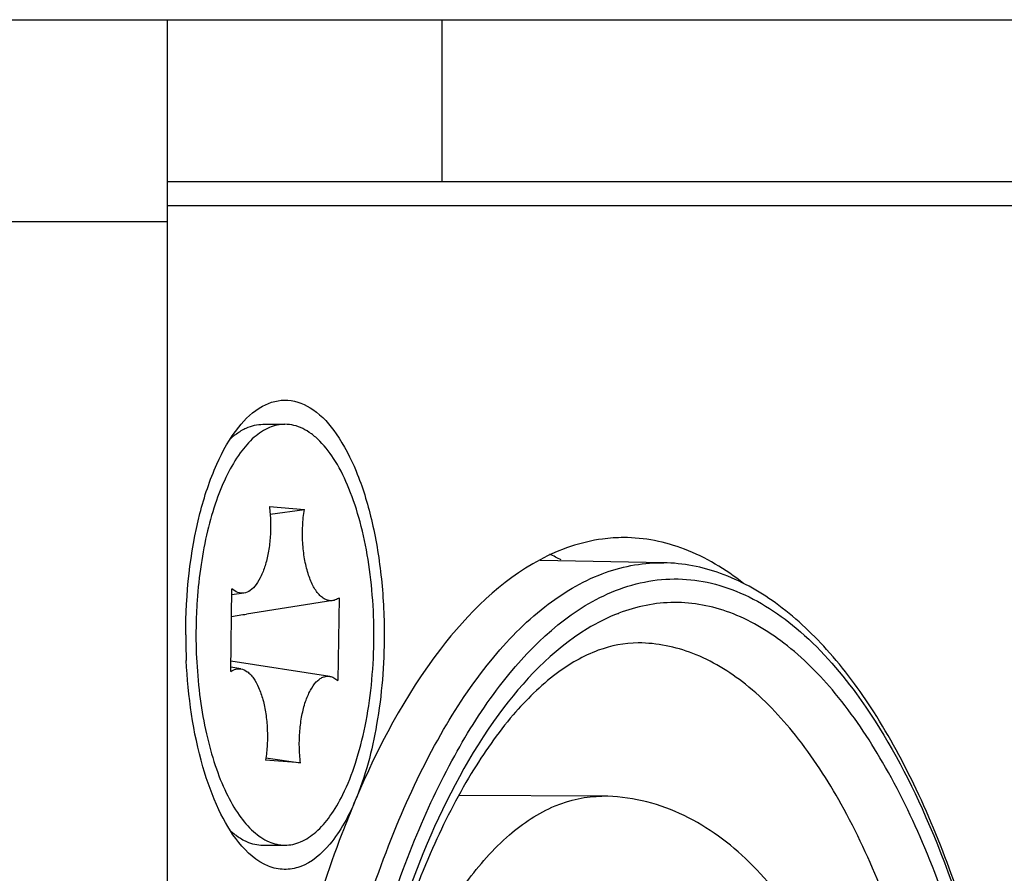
# Model space of a CAD drawing. Header units: millimetres. Extents: x 0 to 420, y 0 to 297.
# Tile 36 of 50: x 249.49 to 252.53, y 200.36 to 203. Entities that reach past the tile are written whole.
import ezdxf

# ---------------------------------------------------------------- set-up
doc = ezdxf.new("R2010")
doc.units = ezdxf.units.MM
doc.header["$LTSCALE"] = 23.1
doc.layers.get('0').update_dxf_attribs({"linetype": 'CONTINUOUS'})
doc.layers.add('02___PRT_ALL_AXES', color=7, linetype='CONTINUOUS')

msp = doc.modelspace()

# ---------------------------------------------------------------- linework, layer by layer
at = {"color": 3, "linetype": 'Continuous'}
for p, q in [((49.031, 202.9976), (293.031, 202.9976)), ((249.9417, 186.7476), (249.9417, 202.9976)), ((255.6844, 202.4226), (249.9417, 202.4226)), ((249.9417, 202.3726), (193.4879, 202.3726))]:
    msp.add_line(p, q, dxfattribs=at)
at = {"color": 7, "linetype": 'Continuous'}
for p, q in [((250.7898, 202.4976), (250.7898, 202.9976)), ((249.9417, 202.4976), (280.5129, 202.4976)), ((250.2368, 201.7476), (250.3048, 201.7476)), ((250.2567, 201.4936), (250.3646, 201.4845)), ((250.259, 201.4702), (250.3646, 201.4845)), ((251.4741, 201.3199), (251.0925, 201.3273)), ((251.4648, 201.32), (251.4661, 201.32)), ((251.4661, 201.32), (251.4741, 201.3199)), ((250.1374, 200.9839), (250.1412, 201.2392)), ((250.1782, 201.2262), (250.1409, 201.2204)), ((250.4721, 201.2113), (250.4683, 200.9559)), ((250.4527, 201.203), (250.1862, 201.1615)), ((251.3355, 201.1642), (251.3342, 201.1637)), ((251.3356, 201.1623), (251.3344, 201.1618)), ((251.3964, 201.0722), (251.3951, 201.0722)), ((250.1684, 200.9922), (250.1376, 200.9969)), ((250.4429, 200.969), (250.1379, 201.0164)), ((250.3528, 200.7015), (250.2449, 200.7106)), ((250.2458, 200.7175), (250.3528, 200.7015)), ((251.286, 200.5989), (250.8421, 200.6014)), ((250.2368, 200.4476), (250.3048, 200.4476))]:
    msp.add_line(p, q, dxfattribs=at)
for centre, radius, start, end in [((250.2921, 201.535), 0.2288, 129.8249, 133.0999), ((251.5453, 201.0982), 1.5152, 176.0027, 179.1452), ((248.5884, 211.4447), 10.4066, 278.57435, 278.83173), ((251.5593, 201.0975), 1.5293, 179.1288, 183.1592), ((250.2907, 200.6585), 0.2266, 227.2208, 230.4866)]:
    msp.add_arc(centre, radius, start, end, dxfattribs=at)
at = {"color": 3, "linetype": 'Continuous'}
msp.add_arc((251.7045, 201.0976), 1.7061, 179.9999, 182.6653, dxfattribs=at)
for points, knots in [([(250.1619, 201.7389), (250.1823, 201.7644), (250.2258, 201.8075), (250.3152, 201.8316), (250.4017, 201.7945), (250.4723, 201.7134), (250.5316, 201.5965), (250.5765, 201.4487), (250.6048, 201.2789), (250.6112, 201.1591), (250.6112, 201.0976)], [0, 0, 0, 0, 0.097013, 0.17642, 0.258348, 0.360947, 0.490418, 0.644726, 0.817477, 1, 1, 1, 1]), ([(249.9984, 201.0976), (249.9984, 201.2233), (250.0168, 201.4044), (250.0861, 201.6176), (250.1343, 201.7044), (250.1619, 201.7389)], [0, 0, 0, 0, 0.561992, 0.802454, 1, 1, 1, 1]), ([(251.3507, 201.3976), (251.3289, 201.3976), (251.2393, 201.3917), (251.1522, 201.3613), (251.0923, 201.3293)], [0, 0, 0, 0, 0.242682, 1, 1, 1, 1]), ([(251.7206, 201.2559), (251.6653, 201.2994), (251.5491, 201.3705), (251.4142, 201.3976), (251.3507, 201.3976)], [0, 0, 0, 0, 0.525349, 1, 1, 1, 1]), ([(251.0923, 201.3293), (250.9707, 201.2644), (250.7386, 201.0325), (250.5912, 200.7501), (250.5216, 200.5853)], [0, 0, 0, 0, 0.435284, 1, 1, 1, 1]), ([(250.6112, 201.0976), (250.6112, 201.0048), (250.5974, 200.8305), (250.5532, 200.6603), (250.5216, 200.5853)], [0, 0, 0, 0, 0.532485, 1, 1, 1, 1]), ([(250.1619, 200.4562), (250.1373, 200.4869), (250.0936, 200.5626), (250.0273, 200.7489), (250.0054, 200.9075), (250.0002, 201.0182)], [0, 0, 0, 0, 0.199049, 0.438096, 1, 1, 1, 1]), ([(250.5216, 200.5853), (250.5014, 200.5375), (250.459, 200.4567), (250.3742, 200.3823), (250.302, 200.3693), (250.23, 200.3853), (250.1864, 200.4256), (250.1619, 200.4562)], [0, 0, 0, 0, 0.319455, 0.55672, 0.657525, 0.758925, 1, 1, 1, 1]), ([(250.5216, 200.5853), (250.5072, 200.5512), (250.4494, 200.4069), (250.4017, 200.2586), (250.3701, 200.1445)], [0, 0, 0, 0, 0.238234, 1, 1, 1, 1])]:
    msp.add_open_spline(points, degree=3, knots=knots, dxfattribs=at)
at = {"color": 7, "linetype": 'Continuous'}
for points, knots in [([(250.3048, 201.7476), (250.2967, 201.7476), (250.2802, 201.7458), (250.2468, 201.7351), (250.2057, 201.7075), (250.1624, 201.6573), (250.1237, 201.5908), (250.0905, 201.5096), (250.0637, 201.416), (250.0441, 201.3127), (250.0363, 201.2407), (250.0338, 201.2038)], [0, 0, 0, 0, 0.037337, 0.075959, 0.161052, 0.261606, 0.379807, 0.515268, 0.665963, 0.828804, 1, 1, 1, 1]), ([(250.1456, 201.7107), (250.1488, 201.7134), (250.1611, 201.7231), (250.1747, 201.7313), (250.1853, 201.736)], [0, 0, 0, 0, 0.262971, 1, 1, 1, 1]), ([(250.1853, 201.736), (250.1935, 201.7397), (250.2104, 201.7455), (250.2281, 201.7476), (250.2368, 201.7476)], [0, 0, 0, 0, 0.509671, 1, 1, 1, 1]), ([(250.5793, 201.0744), (250.5799, 201.1177), (250.5776, 201.2034), (250.5636, 201.328), (250.5395, 201.4435), (250.5063, 201.5455), (250.4654, 201.6302), (250.4239, 201.6864), (250.3876, 201.7184), (250.3607, 201.7351), (250.333, 201.7453), (250.314, 201.7476), (250.3048, 201.7476)], [0, 0, 0, 0, 0.166994, 0.329467, 0.482226, 0.620724, 0.741556, 0.843139, 0.887128, 0.927226, 0.964404, 1, 1, 1, 1]), ([(250.2567, 201.4936), (250.2586, 201.4784), (250.2609, 201.4476), (250.2601, 201.4015), (250.255, 201.3571), (250.2459, 201.3164), (250.2334, 201.2814), (250.2178, 201.2536), (250.1999, 201.2341), (250.1851, 201.2272), (250.1782, 201.2262)], [0, 0, 0, 0, 0.155583, 0.313065, 0.466003, 0.608274, 0.734702, 0.841755, 0.928746, 1, 1, 1, 1]), ([(250.4527, 201.203), (250.4491, 201.2024), (250.4415, 201.2023), (250.4303, 201.2057), (250.4195, 201.2123), (250.405, 201.226), (250.3891, 201.251), (250.3746, 201.2885), (250.3643, 201.3333), (250.3588, 201.3826), (250.3586, 201.4337), (250.362, 201.4678), (250.3646, 201.4845)], [0, 0, 0, 0, 0.034132, 0.069405, 0.107937, 0.151199, 0.25438, 0.38014, 0.524576, 0.681275, 0.842472, 1, 1, 1, 1]), ([(250.8308, 196.3808), (250.777, 196.466), (250.6774, 196.6564), (250.5568, 196.973), (250.4586, 197.3307), (250.3591, 197.8608), (250.3068, 198.5592), (250.3453, 199.2607), (250.4338, 199.7996), (250.5247, 200.168), (250.6388, 200.4979), (250.7734, 200.7814), (250.9255, 201.012), (251.0927, 201.1844), (251.2732, 201.2939), (251.4034, 201.32), (251.4648, 201.32)], [0, 0, 0, 0, 0.055394, 0.117631, 0.185879, 0.258955, 0.413736, 0.569501, 0.643768, 0.71361, 0.777771, 0.835291, 0.885639, 0.92893, 0.966248, 1, 1, 1, 1]), ([(252.3282, 196.7971), (252.4093, 197.0026), (252.5362, 197.4556), (252.6324, 198.1757), (252.6406, 198.9315), (252.5601, 199.6625), (252.4197, 200.2253), (252.2628, 200.6136), (252.1331, 200.8536), (251.9886, 201.0497), (251.8298, 201.1983), (251.6576, 201.2944), (251.5337, 201.3188), (251.4741, 201.3199)], [0, 0, 0, 0, 0.132415, 0.280374, 0.434445, 0.584282, 0.720166, 0.780493, 0.834892, 0.883234, 0.925961, 0.964243, 1, 1, 1, 1]), ([(251.2771, 201.2124), (251.34, 201.2439), (251.4439, 201.2748), (251.5843, 201.2678), (251.7267, 201.2295), (251.9024, 201.1175), (252.0146, 200.9893), (252.0688, 200.9153)], [0, 0, 0, 0, 0.228043, 0.338841, 0.452648, 0.702752, 1, 1, 1, 1]), ([(250.1782, 201.2262), (250.172, 201.2252), (250.158, 201.2267), (250.1465, 201.2345), (250.1412, 201.2392)], [0, 0, 0, 0, 0.468887, 1, 1, 1, 1]), ([(250.9148, 196.3799), (250.8649, 196.454), (250.7715, 196.6197), (250.6102, 197.0054), (250.4655, 197.5713), (250.3824, 198.31), (250.391, 199.0751), (250.4758, 199.6971), (250.5919, 200.1546), (250.6963, 200.4554), (250.8186, 200.7173), (250.9886, 200.9866), (251.154, 201.1506), (251.2771, 201.2124)], [0, 0, 0, 0, 0.051901, 0.110071, 0.242429, 0.389394, 0.540776, 0.685769, 0.752749, 0.814593, 0.8705, 0.920001, 1, 1, 1, 1]), ([(250.4721, 201.2113), (250.4706, 201.2102), (250.4646, 201.2063), (250.4578, 201.2038), (250.4527, 201.203)], [0, 0, 0, 0, 0.266459, 1, 1, 1, 1]), ([(252.27, 196.7815), (252.3131, 196.8813), (252.391, 197.0956), (252.5139, 197.5665), (252.6009, 198.2107), (252.6031, 199.001), (252.5197, 199.6473), (252.3995, 200.1216), (252.2901, 200.4309), (252.1618, 200.6962), (252.0172, 200.9116), (251.8587, 201.0724), (251.6875, 201.1739), (251.5066, 201.2088), (251.3898, 201.1849), (251.3355, 201.1642)], [0, 0, 0, 0, 0.064605, 0.135139, 0.288795, 0.449218, 0.603419, 0.674406, 0.739559, 0.797938, 0.849044, 0.893027, 0.931022, 0.965481, 1, 1, 1, 1]), ([(251.3342, 201.1637), (251.3008, 201.1508), (251.1551, 201.0772), (251.04, 200.9543), (250.9653, 200.8523)], [0, 0, 0, 0, 0.220962, 1, 1, 1, 1]), ([(251.3951, 201.0722), (251.3534, 201.0721), (251.2618, 201.0539), (251.1288, 200.9753), (250.9962, 200.8441), (250.8687, 200.6608), (250.7512, 200.4291), (250.6479, 200.1548), (250.5622, 199.8447), (250.4727, 199.3842), (250.4197, 198.774), (250.4459, 198.0434), (250.5423, 197.4588), (250.6649, 197.0391), (250.7398, 196.8506), (250.7806, 196.7635)], [0, 0, 0, 0, 0.026584, 0.058171, 0.097319, 0.144741, 0.200127, 0.262722, 0.331496, 0.405229, 0.561952, 0.721181, 0.870839, 0.938606, 1, 1, 1, 1]), ([(250.4834, 200.6037), (250.4988, 200.6351), (250.526, 200.7046), (250.5549, 200.818), (250.5736, 200.9431), (250.5786, 201.03), (250.5793, 201.0744)], [0, 0, 0, 0, 0.216769, 0.460774, 0.724768, 1, 1, 1, 1]), ([(251.9334, 196.5283), (251.9848, 196.6021), (252.0802, 196.7693), (252.1964, 197.0511), (252.2921, 197.3734), (252.3913, 197.8565), (252.4476, 198.499), (252.4186, 199.1476), (252.3414, 199.6486), (252.26, 199.9924), (252.1566, 200.3009), (252.0337, 200.5664), (251.8941, 200.7827), (251.7403, 200.9446), (251.5737, 201.0476), (251.4531, 201.0722), (251.3964, 201.0722)], [0, 0, 0, 0, 0.05363, 0.114399, 0.181549, 0.253921, 0.408407, 0.565051, 0.640031, 0.710666, 0.775626, 0.833877, 0.884829, 0.928553, 0.966123, 1, 1, 1, 1]), ([(250.0324, 201.0132), (250.0345, 200.9751), (250.0414, 200.9007), (250.0603, 200.7937), (250.0868, 200.6964), (250.1201, 200.6117), (250.1593, 200.5422), (250.2033, 200.4897), (250.2453, 200.4606), (250.2796, 200.4494), (250.2965, 200.4476), (250.3048, 200.4476)], [0, 0, 0, 0, 0.17067, 0.333573, 0.484671, 0.620641, 0.739236, 0.839883, 0.924665, 0.962999, 1, 1, 1, 1]), ([(250.1374, 200.9839), (250.142, 200.9872), (250.1519, 200.9923), (250.1632, 200.993), (250.1684, 200.9922)], [0, 0, 0, 0, 0.520813, 1, 1, 1, 1]), ([(250.1684, 200.9922), (250.1756, 200.991), (250.1866, 200.9858), (250.1987, 200.9748), (250.2115, 200.959), (250.2253, 200.933), (250.2379, 200.8957), (250.2466, 200.8526), (250.2509, 200.8059), (250.2507, 200.758), (250.2474, 200.7262), (250.2449, 200.7106)], [0, 0, 0, 0, 0.070885, 0.11225, 0.158557, 0.266723, 0.394551, 0.537958, 0.691168, 0.847489, 1, 1, 1, 1]), ([(250.3528, 200.7015), (250.3507, 200.7179), (250.3484, 200.751), (250.3498, 200.8002), (250.3561, 200.8472), (250.3668, 200.8894), (250.3812, 200.9246), (250.3968, 200.9478), (250.4109, 200.9605), (250.4213, 200.9666), (250.4321, 200.9696), (250.4394, 200.9695), (250.4429, 200.969)], [0, 0, 0, 0, 0.160746, 0.323069, 0.479334, 0.622423, 0.746603, 0.848611, 0.891597, 0.930103, 0.965566, 1, 1, 1, 1]), ([(250.4429, 200.969), (250.4474, 200.9683), (250.4566, 200.965), (250.4645, 200.9593), (250.4683, 200.9559)], [0, 0, 0, 0, 0.471369, 1, 1, 1, 1]), ([(252.0688, 200.9153), (252.1492, 200.8055), (252.2929, 200.543), (252.4512, 200.0916), (252.5644, 199.568), (252.6263, 198.9978), (252.6339, 198.409), (252.5867, 197.8307), (252.4873, 197.2918), (252.383, 196.9549), (252.321, 196.8003)], [0, 0, 0, 0, 0.096117, 0.209482, 0.336832, 0.473435, 0.613756, 0.751958, 0.882375, 1, 1, 1, 1]), ([(250.9653, 200.8523), (250.8753, 200.7294), (250.7183, 200.4298), (250.5547, 199.9138), (250.4495, 199.3163), (250.4099, 198.6749), (250.4385, 198.0302), (250.5336, 197.423), (250.6884, 196.8916), (250.8395, 196.5789), (250.9268, 196.4479)], [0, 0, 0, 0, 0.099687, 0.219037, 0.35327, 0.495704, 0.63876, 0.7748, 0.896935, 1, 1, 1, 1]), ([(250.3048, 200.4476), (250.3129, 200.4476), (250.3295, 200.4493), (250.3632, 200.4602), (250.4044, 200.4882), (250.4479, 200.5389), (250.4719, 200.5805), (250.4834, 200.6037)], [0, 0, 0, 0, 0.0981, 0.199619, 0.423513, 0.688411, 1, 1, 1, 1]), ([(251.004, 196.7606), (250.9541, 196.8025), (250.8589, 196.9098), (250.7409, 197.1081), (250.6391, 197.351), (250.525, 197.739), (250.4451, 198.281), (250.4439, 198.8422), (250.493, 199.2877), (250.5531, 199.5993), (250.6348, 199.8817), (250.7357, 200.1266), (250.8531, 200.3272), (250.9845, 200.4783), (251.1285, 200.5753), (251.2345, 200.5989), (251.284, 200.5989)], [0, 0, 0, 0, 0.045648, 0.099326, 0.16092, 0.22955, 0.381966, 0.542514, 0.620906, 0.695425, 0.764356, 0.826305, 0.880366, 0.926378, 0.965351, 1, 1, 1, 1]), ([(252.2619, 198.5585), (252.2637, 198.6846), (252.2566, 198.9341), (252.2139, 199.2975), (252.1403, 199.6363), (252.0373, 199.9397), (251.9047, 200.2), (251.7391, 200.4111), (251.5643, 200.5358), (251.4085, 200.5891), (251.3268, 200.5986), (251.286, 200.5989)], [0, 0, 0, 0, 0.153934, 0.303928, 0.4457, 0.576072, 0.693773, 0.800391, 0.900671, 0.950213, 1, 1, 1, 1]), ([(250.1465, 200.4837), (250.1497, 200.4811), (250.1621, 200.4715), (250.1756, 200.4634), (250.1862, 200.4587)], [0, 0, 0, 0, 0.262918, 1, 1, 1, 1]), ([(250.1862, 200.4587), (250.1943, 200.4551), (250.2109, 200.4495), (250.2283, 200.4476), (250.2368, 200.4476)], [0, 0, 0, 0, 0.509344, 1, 1, 1, 1])]:
    msp.add_open_spline(points, degree=3, knots=knots, dxfattribs=at)
at = {"layer": '02___PRT_ALL_AXES', "color": 7, "linetype": 'Continuous'}
msp.add_arc((250.8499, 200.7573), 0.6488, 61.7124, 65.1649, dxfattribs=at)

doc.saveas('drawing.dxf')
